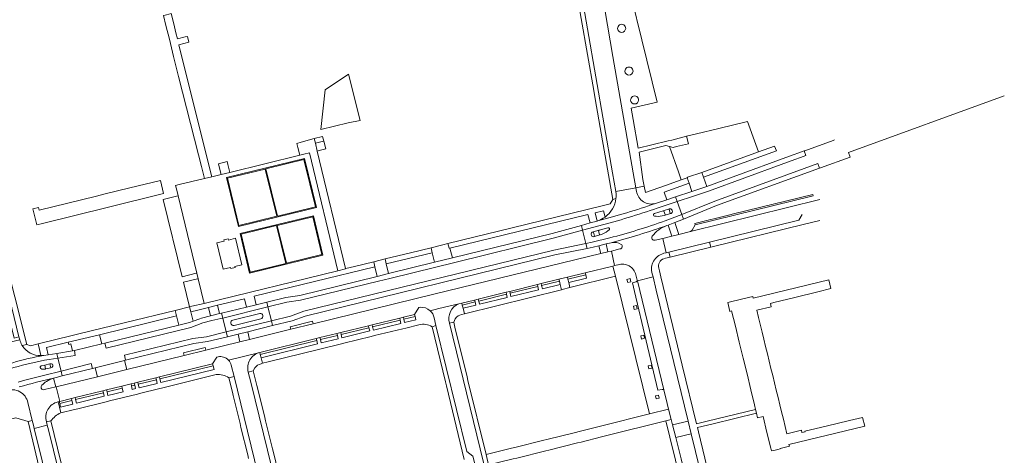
# Model space of a CAD drawing. Extents: x 152048 to 156914, y 461460 to 468786.
# Tile 153 of 256: x 156360 to 156725, y 463615 to 463777. Entities that reach past the tile are written whole.
import ezdxf

# ---------------------------------------------------------------- set-up
doc = ezdxf.new("R2010")
doc.units = 0
doc.header["$LTSCALE"] = 0.75
for name, color, linetype, lineweight in [('B-RO-VH-VERHARDING_ASFALT-GV', 251, 'CONTINUOUS', 18), ('B-RO-VH-VERHARDING_BETONSTRAATSTEEN-GV', 251, 'CONTINUOUS', 18), ('B-RO-VH-VERHARDING_GRASBETONSTEEN-GV', 251, 'CONTINUOUS', 18), ('B-RO-VH-VERHARDING_OPEN-GV', 251, 'CONTINUOUS', 18), ('B-RO-VH-VERHARDING_STRAATBAKSTEEN-GV', 251, 'CONTINUOUS', 18), ('B-RO-VH-VERHARDING_TEGEL-GV', 251, 'CONTINUOUS', 18)]:
    doc.layers.add(name, color=color, linetype=linetype, lineweight=lineweight)

msp = doc.modelspace()

# ---------------------------------------------------------------- linework, layer by layer
at = {"layer": 'B-RO-VH-VERHARDING_ASFALT-GV'}
for points in [[(156567.096, 463830.138), (156566.874, 463831.26), (156559.609, 463829.417), (156559.823, 463828.578), (156561.144, 463823.787), (156561.184, 463823.597), (156561.597, 463821.639), (156564.19, 463809.35), (156579.711, 463720.168), (156580.892, 463713.305), (156588.315, 463714.642), (156587.328, 463720.188), (156579.761, 463763.389), (156572.791, 463804.224)], [(156352.703, 463656.618), (156359.575, 463658.22), (156359.295, 463659.333), (156357.499, 463658.892), (156329.556, 463772.75), (156326.536, 463771.987), (156327.492, 463768.221), (156334.849, 463737.205), (156335.954, 463732.8), (156354.223, 463658.202), (156352.456, 463657.77), (156352.661, 463656.923)], [(156662.026, 463732.39), (156661.54, 463732.214), (156651.037, 463728.41), (156650.809, 463728.326), (156651.436, 463726.585), (156649.482, 463725.881), (156647.296, 463725.085), (156642.317, 463723.271), (156615.251, 463713.402), (156609.734, 463711.566), (156603.701, 463709.56), (156605.402, 463704.761), (156617.615, 463709.743), (156655.929, 463723.678), (156656.561, 463721.939), (156656.837, 463722.04), (156667.884, 463726.065), (156667.252, 463727.804), (156725.11, 463748.829)], [(156588.553, 463713.299), (156588.315, 463714.642), (156580.892, 463713.305), (156580.924, 463713.118)], [(156596.268, 463707.103), (156603.701, 463709.56), (156603.082, 463711.303), (156599.798, 463710.218), (156595.659, 463708.85)], [(156595.222, 463705.099), (156598.521, 463706.14), (156600.778, 463706.85)], [(156605.402, 463704.761), (156603.701, 463709.56), (156596.268, 463707.103)], [(156656.619, 463710.315), (156608.57, 463698.374), (156604.307, 463697.344), (156601.681, 463696.707), (156598.33, 463695.868), (156599.636, 463690.554), (156600.588, 463690.768), (156615.714, 463694.482), (156648.855, 463702.625), (156650.086, 463704.735)], [(156598.521, 463706.14), (156595.222, 463705.099)], [(156595.295, 463704.151), (156595.899, 463704.07)], [(156595.899, 463704.07), (156595.295, 463704.151)], [(156599.18, 463704.696), (156598.732, 463706.01)], [(156601.403, 463705.156), (156601.293, 463705.124), (156599.109, 463704.492), (156598.811, 463704.408)], [(156598.811, 463704.408), (156599.109, 463704.492)], [(156599.158, 463702.384), (156605.402, 463704.761)], [(156599.816, 463700.655), (156600.283, 463700.832), (156602.792, 463701.787), (156606.021, 463703.015), (156605.402, 463704.761), (156599.158, 463702.384)], [(156600.683, 463706.644), (156601.098, 463705.265)], [(156601.293, 463705.124), (156601.403, 463705.156)], [(156601.861, 463706.099), (156601.755, 463706.398)], [(156601.755, 463706.398), (156601.861, 463706.099)], [(156574.175, 463702.384), (156573.955, 463702.324), (156571.323, 463701.603), (156568.106, 463700.716), (156568.547, 463698.919), (156574.631, 463700.591)], [(156574.631, 463700.591), (156568.547, 463698.919), (156569.767, 463693.945), (156572.096, 463694.416), (156578.665, 463696.058)], [(156572.418, 463698.264), (156574.654, 463698.885), (156577.877, 463699.823)], [(156577.877, 463699.823), (156574.654, 463698.885)], [(156578.665, 463696.058), (156572.096, 463694.416), (156569.767, 463693.945), (156570.208, 463692.146)], [(156571.773, 463697.349), (156571.848, 463697.025)], [(156571.848, 463697.025), (156571.773, 463697.349)], [(156572.943, 463696.754), (156572.576, 463698.127)], [(156575.052, 463697.201), (156572.907, 463696.57)], [(156574.499, 463698.674), (156574.844, 463697.339)], [(156577.971, 463698.639), (156578.4, 463699)], [(156578.4, 463699), (156577.971, 463698.639)], [(156598.475, 463690.225), (156598.748, 463690.333), (156599.636, 463690.554), (156598.33, 463695.868), (156595.458, 463695.191)], [(156570.208, 463692.146), (156572.504, 463692.611), (156574.637, 463693.144), (156577.267, 463693.802), (156579.135, 463694.269)], [(156579.233, 463691.184), (156577.978, 463690.878), (156575.334, 463690.29), (156513.873, 463675.249), (156468.521, 463664.151), (156460.243, 463662.125), (156444.882, 463658.366), (156441.278, 463657.506), (156428.658, 463654.405), (156420.687, 463652.447), (156399.355, 463647.205), (156388.406, 463644.54), (156373.156, 463640.787), (156374.512, 463635.373), (156378.769, 463636.438), (156380.157, 463636.778), (156390.478, 463639.312), (156391.841, 463639.643), (156397.469, 463641.012), (156400.901, 463641.852), (156402.104, 463642.146), (156403.378, 463642.458), (156410.141, 463644.119), (156411.493, 463644.451), (156431.185, 463649.275), (156432.77, 463651.846), (156433.197, 463651.939)], [(156511.97, 463669.028), (156515.205, 463669.822), (156522.655, 463671.599), (156523.704, 463671.854), (156528.434, 463673.004), (156529.794, 463673.357), (156540.13, 463675.88), (156541.492, 463676.225), (156551.761, 463678.742), (156553.158, 463679.099), (156559.758, 463680.68), (156562.939, 463681.48), (156569.561, 463683.077), (156579.802, 463685.617), (156580.443, 463685.773), (156579.233, 463691.184)], [(156582.41, 463691.951), (156579.233, 463691.184), (156580.443, 463685.773), (156581.615, 463686.058), (156581.725, 463686.085)], [(156588.324, 463682.337), (156588.546, 463681.335), (156588.806, 463680.346)], [(156598.689, 463639.67), (156588.921, 463680.155), (156594.704, 463681.559), (156594.409, 463682.762)], [(156588.415, 463679.759), (156587.046, 463679.37), (156587.822, 463676.128), (156596.533, 463639.49), (156598.151, 463639.803)], [(156437.08, 463650.741), (156448.714, 463653.562), (156469.668, 463658.694), (156471.033, 463659.038), (156477.325, 463660.561), (156478.738, 463660.903), (156489.016, 463663.396), (156490.408, 463663.748), (156500.654, 463666.23), (156502.027, 463666.587), (156506.199, 463667.573), (156507.755, 463670.19), (156508.199, 463670.289)], [(156522.655, 463671.599), (156515.205, 463669.822), (156511.97, 463669.028)], [(156438.756, 463665.56), (156448.684, 463668.004)], [(156449.133, 463666.034), (156439.161, 463663.573)], [(156513.47, 463666.44), (156514.126, 463663.589), (156525.575, 463616.815), (156527.842, 463615.053), (156529.028, 463610.196), (156527.825, 463607.605), (156532.931, 463586.711), (156533.265, 463585.33), (156533.715, 463583.467), (156535.232, 463577.194), (156535.234, 463577.186), (156535.237, 463577.171), (156536.337, 463572.523), (156536.442, 463572.358), (156538.504, 463563.807)], [(156540.036, 463578.814), (156538.504, 463585.03), (156538.17, 463586.401), (156519.171, 463664.379)], [(156359.575, 463658.22), (156352.703, 463656.618)], [(156360.51, 463656.108), (156360.402, 463656.286)], [(156373.333, 463653.202), (156370.138, 463652.711), (156368.595, 463652.475)], [(156373.774, 463651.4), (156373.333, 463653.202)], [(156448.714, 463653.562), (156437.08, 463650.741)], [(156367.558, 463648.556), (156368.856, 463648.867), (156370.81, 463649.335), (156370.994, 463649.379)], [(156368.856, 463648.867), (156367.558, 463648.556)], [(156367.832, 463647.365), (156369.03, 463647.383), (156369.197, 463647.423), (156368.856, 463648.867)], [(156370.994, 463649.379), (156370.81, 463649.335)], [(156370.81, 463649.335), (156371.142, 463647.889), (156371.34, 463647.936)], [(156374.938, 463646.647), (156373.774, 463651.4)], [(156438.135, 463648.846), (156439.207, 463644.661), (156450.485, 463598.491), (156452.972, 463596.776), (156454.159, 463591.919), (156452.731, 463589.254), (156470.122, 463517.741)], [(156371.34, 463647.936), (156371.142, 463647.889), (156369.197, 463647.423), (156369.03, 463647.383), (156367.832, 463647.365)], [(156373.102, 463644.268), (156375.378, 463644.851)], [(156375.378, 463644.851), (156374.938, 463646.647)], [(156475.521, 463519.1), (156460.938, 463578.958), (156445.412, 463642.467), (156444.423, 463646.271)], [(156373.767, 463635.174), (156373.834, 463635.192), (156374.253, 463635.304), (156374.512, 463635.373), (156373.156, 463640.787), (156372.949, 463640.738), (156368.723, 463639.746)], [(156362.581, 463634.915), (156364.259, 463628.256), (156364.688, 463626.53), (156364.976, 463625.35)], [(156364.976, 463625.35), (156369.83, 463626.547), (156369.51, 463627.828)], [(156616.957, 463590.123), (156616.843, 463590.591), (156608.875, 463623.33), (156603.109, 463621.943), (156605.101, 463614.032), (156613.997, 463577.562), (156619.422, 463554.995), (156625.181, 463556.415), (156621.128, 463573.292)]]:
    msp.add_lwpolyline(points, dxfattribs=at)
for points in [[(156485.992, 463739.678), (156481.624, 463756.799), (156472.945, 463750.96), (156471.384, 463736.32), (156481.568, 463738.71)], [(156609.15, 463713.322), (156603.082, 463711.303), (156603.701, 463709.56), (156609.734, 463711.566), (156615.251, 463713.402), (156642.317, 463723.271), (156647.296, 463725.085), (156649.482, 463725.881), (156651.436, 463726.585), (156650.809, 463728.326), (156648.852, 463727.62), (156646.663, 463726.823), (156641.684, 463725.009), (156614.642, 463715.149)], [(156606.021, 463703.015), (156618.281, 463708.017), (156656.561, 463721.939), (156655.929, 463723.678), (156617.615, 463709.743), (156605.402, 463704.761)], [(156520.211, 463688.626), (156513.602, 463687.001), (156496.54, 463682.832), (156492.328, 463681.79), (156463.526, 463674.735), (156458.389, 463673.989), (156451.302, 463672.248), (156451.744, 463670.451), (156458.743, 463672.171), (156463.88, 463672.917), (156492.77, 463679.994), (156496.982, 463681.036), (156514.042, 463685.204), (156520.653, 463686.83), (156557.661, 463695.919), (156568.547, 463698.919), (156568.106, 463700.716), (156557.195, 463697.709)], [(156437.955, 463684.663), (156439.511, 463685.037), (156439.41, 463685.455), (156442.094, 463686.1), (156439.737, 463695.911), (156437.053, 463695.266), (156436.953, 463695.684), (156435.397, 463695.31), (156435.497, 463694.892), (156432.814, 463694.247), (156435.171, 463684.436), (156437.855, 463685.081)], [(156453.011, 463665.3), (156460.168, 463667.044), (156465.072, 463668.805), (156557.899, 463691.553), (156569.767, 463693.945), (156568.547, 463698.919), (156557.661, 463695.919), (156520.653, 463686.83), (156514.042, 463685.204), (156496.982, 463681.036), (156492.77, 463679.994), (156463.88, 463672.917), (156458.743, 463672.171), (156451.744, 463670.451)], [(156453.011, 463665.3), (156453.453, 463663.504), (156460.702, 463665.27), (156465.606, 463667.031), (156558.302, 463689.747), (156570.208, 463692.146), (156569.767, 463693.945), (156557.899, 463691.553), (156465.072, 463668.805), (156460.168, 463667.044)], [(156598.689, 463639.67), (156599.916, 463634.627), (156600.451, 463632.502), (156601.423, 463628.64), (156601.926, 463626.644), (156607.721, 463628.071), (156595.882, 463676.718), (156594.704, 463681.559), (156588.921, 463680.155)], [(156451.302, 463672.248), (156447.327, 463671.271), (156443.738, 463670.389), (156434.521, 463668.124), (156434.96, 463666.327), (156451.744, 463670.451)], [(156434.96, 463666.327), (156436.228, 463661.147), (156453.011, 463665.3), (156451.744, 463670.451)], [(156391.219, 463656.976), (156391.658, 463655.179), (156423.099, 463662.847), (156427.618, 463664.524), (156430.896, 463665.346), (156434.243, 463666.151), (156434.96, 463666.327), (156434.521, 463668.124), (156433.807, 463667.948), (156430.455, 463667.143), (156427.069, 463666.294), (156426.396, 463666.044), (156423.957, 463665.138), (156422.556, 463664.619), (156418.699, 463663.678)], [(156391.219, 463656.976), (156390.064, 463656.702), (156379.889, 463654.288), (156380.191, 463652.463), (156373.774, 463651.4), (156374.938, 463646.647), (156386.131, 463649.416), (156386.575, 463647.62), (156387.591, 463647.873), (156398.535, 463650.601), (156398.886, 463650.689), (156398.445, 463652.485), (156423.899, 463658.732), (156428.959, 463659.376), (156436.228, 463661.147), (156434.96, 463666.327), (156434.243, 463666.151), (156430.896, 463665.346), (156427.618, 463664.524), (156423.099, 463662.847), (156391.658, 463655.179)], [(156453.453, 463663.504), (156453.011, 463665.3), (156436.228, 463661.147), (156436.667, 463659.35), (156440.629, 463660.33), (156444.224, 463661.22)], [(156398.886, 463650.689), (156424.238, 463656.91), (156429.296, 463657.554), (156436.667, 463659.35), (156436.228, 463661.147), (156428.959, 463659.376), (156423.899, 463658.732), (156398.445, 463652.485)], [(156379.16, 463654.168), (156373.333, 463653.202), (156373.774, 463651.4), (156380.191, 463652.463), (156379.889, 463654.288)], [(156374.938, 463646.647), (156375.378, 463644.851), (156386.575, 463647.62), (156386.131, 463649.416)], [(156381.488, 463579.106), (156370.286, 463624.851), (156369.83, 463626.547), (156364.976, 463625.35), (156376.659, 463577.875)]]:
    msp.add_lwpolyline(points, close=True, dxfattribs=at)
for points in [[(156580.928, 463710.672, -0.2080989), (156576.885, 463703.784)], [(156580.924, 463713.118, -0.0613244), (156580.928, 463710.672)], [(156595.659, 463708.85, -0.4490663), (156588.553, 463713.299)], [(156574.175, 463702.384, 0.0215166), (156595.659, 463708.85)], [(156595.659, 463708.85, -0.0215166), (156574.175, 463702.384)], [(156596.268, 463707.103, -0.021462), (156574.631, 463700.591)], [(156574.631, 463700.591, 0.021462), (156596.268, 463707.103)], [(156600.778, 463706.85, 0.4024022), (156600.683, 463706.644)], [(156601.755, 463706.398, 0.4160137), (156600.778, 463706.85)], [(156600.778, 463706.85, -0.4160137), (156601.755, 463706.398)], [(156576.885, 463703.784, -0.076534), (156574.175, 463702.384)], [(156595.222, 463705.099, 0.390375), (156594.831, 463704.522)], [(156594.831, 463704.522, -0.390375), (156595.222, 463705.099)], [(156594.831, 463704.522, 0.3556782), (156595.295, 463704.151)], [(156595.295, 463704.151, -0.3556782), (156594.831, 463704.522)], [(156595.899, 463704.07, 0.0906341), (156598.811, 463704.408)], [(156598.811, 463704.408, -0.0906341), (156595.899, 463704.07)], [(156598.732, 463706.01, 0.4007487), (156598.521, 463706.14)], [(156599.109, 463704.492, 0.4173019), (156599.18, 463704.696)], [(156601.098, 463705.265, 0.3217293), (156601.293, 463705.124)], [(156601.403, 463705.156, 0.3801086), (156601.861, 463706.099)], [(156601.861, 463706.099, -0.3801086), (156601.403, 463705.156)], [(156578.51, 463699.484, 0.3993601), (156577.877, 463699.823)], [(156577.877, 463699.823, -0.3993601), (156578.51, 463699.484)], [(156578.4, 463699, 0.2971965), (156578.51, 463699.484)], [(156578.51, 463699.484, -0.2971965), (156578.4, 463699)], [(156578.665, 463696.058, 0.0212812), (156599.158, 463702.384)], [(156599.158, 463702.384, -0.0212812), (156578.665, 463696.058)], [(156599.816, 463700.655, -0.0213793), (156579.135, 463694.269)], [(156579.135, 463694.269, 0.0213793), (156599.816, 463700.655)], [(156594.406, 463696.653, -0.14278), (156599.816, 463700.655)], [(156572.418, 463698.264, 0.4359306), (156571.773, 463697.349)], [(156571.773, 463697.349, -0.4359306), (156572.418, 463698.264)], [(156571.848, 463697.025, 0.4317618), (156572.907, 463696.57)], [(156572.907, 463696.57, -0.4317618), (156571.848, 463697.025)], [(156572.576, 463698.127, 0.4237533), (156572.418, 463698.264)], [(156572.907, 463696.57, 0.3577678), (156572.943, 463696.754)], [(156574.654, 463698.885, 0.3170427), (156574.499, 463698.674)], [(156574.844, 463697.339, 0.3355595), (156575.052, 463697.201)], [(156575.052, 463697.201, 0.0897472), (156577.971, 463698.639)], [(156577.971, 463698.639, -0.0897472), (156575.052, 463697.201)], [(156595.458, 463695.191, -0.6976895), (156594.406, 463696.653)], [(156579.135, 463694.269, -0.1964235), (156582.917, 463693.644)], [(156582.917, 463693.644, -0.6691779), (156582.41, 463691.951)], [(156594.895, 463687.473, -0.2005671), (156598.475, 463690.225)], [(156581.725, 463686.085, -0.4330801), (156588.324, 463682.337)], [(156594.409, 463682.762, -0.2114255), (156594.895, 463687.473)], [(156588.806, 463680.346, -0.4785687), (156588.415, 463679.759)], [(156508.199, 463670.289, -0.2102751), (156511.97, 463669.028)], [(156519.171, 463664.379, -0.3986814), (156522.655, 463671.599)], [(156448.684, 463668.004, -0.9893166), (156449.133, 463666.034)], [(156511.97, 463669.028, -0.1551649), (156513.47, 463666.44)], [(156439.161, 463663.573, -0.9990336), (156438.756, 463665.56)], [(156360.402, 463656.286, -0.0481303), (156359.575, 463658.22)], [(156367.483, 463652.368, -0.265234), (156360.51, 463656.108)], [(156368.595, 463652.475, 0.0580248), (156345.816, 463645.653)], [(156345.816, 463645.653, -0.0580248), (156368.595, 463652.475)], [(156368.595, 463652.475, -0.0350931), (156367.483, 463652.368)], [(156433.197, 463651.939, -0.2570971), (156437.08, 463650.741)], [(156444.423, 463646.271, -0.4215047), (156448.714, 463653.562)], [(156373.774, 463651.4, 0.0628957), (156347.923, 463644.606)], [(156347.923, 463644.606, -0.0628957), (156373.774, 463651.4)], [(156367.558, 463648.556, 0.418638), (156367.188, 463647.973)], [(156367.188, 463647.973, -0.418638), (156367.558, 463648.556)], [(156371.34, 463647.936, 1.0230401), (156370.994, 463649.379)], [(156370.994, 463649.379, -1.0230401), (156371.34, 463647.936)], [(156437.08, 463650.741, -0.131034), (156438.135, 463648.846)], [(156358.965, 463642.568, -0.0064588), (156374.938, 463646.647)], [(156374.938, 463646.647, 0.0064588), (156358.965, 463642.568)], [(156367.188, 463647.973, 0.3386538), (156367.832, 463647.365)], [(156367.832, 463647.365, -0.3386538), (156367.188, 463647.973)], [(156359.419, 463640.774, -0.0112403), (156372.177, 463644.013)], [(156372.177, 463644.013, 0.0112403), (156359.419, 463640.774)], [(156368.723, 463639.746, -0.8094021), (156367.856, 463641.44)], [(156367.856, 463641.44, -0.0540228), (156369.519, 463642.758)], [(156369.519, 463642.758, -0.0651325), (156372.177, 463644.013)], [(156372.177, 463644.013, -0.0210287), (156373.102, 463644.268)], [(156354.641, 463639.344, -0.4618664), (156362.581, 463634.915)], [(156598.151, 463639.803, -0.2170726), (156598.689, 463639.67)], [(156369.51, 463627.828, -0.4346382), (156373.767, 463635.174)]]:
    msp.add_lwpolyline(points, format="xyb", dxfattribs=at)
at = {"layer": 'B-RO-VH-VERHARDING_BETONSTRAATSTEEN-GV'}
for points in [[(156633.837, 463727.955), (156632.859, 463730.691), (156629.78, 463739.301), (156619.148, 463736.619), (156610.804, 463734.657), (156607.184, 463733.809), (156607.825, 463730.945), (156603.437, 463729.941), (156602.137, 463729.643), (156600.809, 463729.986), (156604.098, 463720.547), (156605.146, 463717.574), (156607.399, 463718.391), (156607.509, 463718.431), (156607.458, 463718.572), (156612.859, 463720.352)], [(156569.561, 463683.077), (156562.939, 463681.48), (156563.115, 463680.744), (156569.728, 463682.363)], [(156541.492, 463676.225), (156541.666, 463675.493), (156551.934, 463678.016), (156551.761, 463678.742)], [(156553.334, 463678.352), (156559.937, 463679.956), (156559.758, 463680.68), (156553.158, 463679.099)], [(156629.588, 463645.557), (156631.025, 463639.662), (156632.373, 463634.128), (156632.773, 463632.428), (156633.112, 463630.988), (156633.512, 463629.294), (156635.53, 463629.822), (156636.99, 463623.881), (156638.439, 463617.985), (156638.679, 463617.01), (156639.498, 463617.203), (156640.976, 463617.551), (156641.915, 463617.772), (156641.887, 463617.886), (156645.311, 463618.724), (156645.154, 463619.363), (156673.281, 463626.226), (156672.485, 463629.463), (156667.645, 463628.28), (156659.031, 463626.169), (156651.093, 463624.288), (156651.127, 463624.144), (156649.983, 463623.875), (156649.796, 463624.67), (156644.419, 463623.352), (156643.756, 463626.056), (156643.095, 463628.753), (156642.434, 463631.45), (156641.773, 463634.147), (156641.112, 463636.844), (156640.451, 463639.541), (156639.79, 463642.238), (156639.129, 463644.935), (156638.468, 463647.632), (156637.807, 463650.329), (156637.146, 463653.026), (156636.485, 463655.723), (156635.824, 463658.42), (156635.163, 463661.117), (156634.559, 463663.582), (156633.841, 463666.511), (156633.18, 463669.208), (156638.556, 463670.526), (156638.262, 463671.729), (156639.528, 463672.04), (156647.321, 463673.954), (156655.935, 463676.065), (156660.755, 463677.249), (156659.961, 463680.48), (156631.892, 463673.709), (156631.748, 463674.298), (156628.035, 463673.393), (156622.432, 463672.028), (156623.219, 463668.802), (156623.885, 463668.964), (156625.279, 463663.241), (156626.716, 463657.346), (156628.152, 463651.452)], [(156529.976, 463672.61), (156540.315, 463675.147), (156540.13, 463675.88), (156529.794, 463673.357)], [(156422.659, 463670.468), (156417.321, 463669.168), (156417.844, 463667.085), (156418.699, 463663.678), (156422.556, 463664.619), (156423.957, 463665.138), (156423.103, 463668.646)], [(156528.629, 463672.274), (156528.434, 463673.004), (156523.704, 463671.854), (156523.881, 463671.126)], [(156506.376, 463666.864), (156506.199, 463667.573), (156502.027, 463666.587), (156502.201, 463665.853)], [(156489.203, 463662.68), (156489.016, 463663.396), (156478.738, 463660.903), (156478.902, 463660.158)], [(156490.589, 463663.015), (156500.827, 463665.513), (156500.654, 463666.23), (156490.408, 463663.748)], [(156471.212, 463658.302), (156477.506, 463659.828), (156477.325, 463660.561), (156471.033, 463659.038)], [(156448.714, 463653.562), (156448.895, 463652.832), (156469.853, 463657.961), (156469.668, 463658.694)], [(156431.185, 463649.275), (156411.493, 463644.451), (156411.661, 463643.725), (156431.378, 463648.56)], [(156391.841, 463639.643), (156392.017, 463638.915), (156397.653, 463640.285), (156397.469, 463641.012)], [(156401.069, 463641.128), (156402.283, 463641.42), (156402.104, 463642.146), (156400.901, 463641.852)], [(156403.58, 463641.742), (156410.311, 463643.402), (156410.141, 463644.119), (156403.378, 463642.458)], [(156390.663, 463638.578), (156390.478, 463639.312), (156380.157, 463636.778), (156380.338, 463636.049)], [(156378.952, 463635.735), (156378.769, 463636.438), (156374.512, 463635.373), (156374.253, 463635.304), (156374.419, 463634.609)], [(156601.926, 463626.644), (156603.109, 463621.943), (156608.875, 463623.33), (156607.721, 463628.071)]]:
    msp.add_lwpolyline(points, close=True, dxfattribs=at)
msp.add_lwpolyline([(156654.133, 463711.649), (156610.325, 463700.93), (156609.171, 463698.9), (156608.57, 463698.374), (156656.619, 463710.315)], dxfattribs=at)
at = {"layer": 'B-RO-VH-VERHARDING_GRASBETONSTEEN-GV'}
for points in [[(156412.979, 463712.538), (156411.815, 463717.336), (156400.466, 463714.583), (156391.321, 463712.365), (156388.063, 463711.573), (156366.797, 463706.402), (156366.551, 463707.367), (156364.461, 463706.852), (156365.92, 463700.93), (156368.057, 463701.457), (156392.503, 463707.487)], [(156425.376, 463682.999), (156418.41, 463711.637), (156417.8, 463711.488), (156412.892, 463710.284), (156419.914, 463681.659), (156425.039, 463682.916)], [(156428.07, 463671.77), (156425.88, 463680.922), (156425.563, 463680.844), (156420.423, 463679.583), (156422.659, 463670.468), (156423.48, 463670.668)], [(156433.046, 463671.068), (156429.697, 463670.252), (156430.455, 463667.143), (156433.807, 463667.948)]]:
    msp.add_lwpolyline(points, close=True, dxfattribs=at)
at = {"layer": 'B-RO-VH-VERHARDING_OPEN-GV'}
for points in [[(156469.34, 463731.233), (156472.35, 463731.973), (156472.475, 463732.004), (156472.041, 463733.72), (156468.943, 463732.885)], [(156472.475, 463732.004), (156472.35, 463731.973), (156469.34, 463731.233), (156470.05, 463728.28), (156470.696, 463728.447), (156473.21, 463729.095)]]:
    msp.add_lwpolyline(points, close=True, dxfattribs=at)
at = {"layer": 'B-RO-VH-VERHARDING_STRAATBAKSTEEN-GV'}
for points in [[(156522.655, 463671.599, 0.3986814), (156519.171, 463664.379)], [(156521.283, 463666.035, -0.1942609), (156523.653, 463667.669)], [(156360.51, 463656.108, 0.265234), (156367.483, 463652.368)], [(156448.714, 463653.562, 0.4215047), (156444.423, 463646.271)], [(156446.858, 463647.845, -0.1568899), (156449.166, 463649.361)], [(156373.767, 463635.174, 0.4346382), (156369.51, 463627.828)], [(156371.169, 463628.11, -0.1247027), (156374.809, 463631.142)]]:
    msp.add_lwpolyline(points, format="xyb", dxfattribs=at)
for points in [[(156523.653, 463667.669), (156524.663, 463667.915), (156524.161, 463669.976), (156523.881, 463671.126), (156523.704, 463671.854), (156522.655, 463671.599)], [(156519.171, 463664.379), (156520.688, 463664.783)], [(156520.688, 463664.783), (156521.283, 463666.035)], [(156366.409, 463656.72), (156363.532, 463656.012), (156362.174, 463656.497), (156360.51, 463656.108)], [(156367.483, 463652.368), (156366.927, 463654.608), (156366.409, 463656.72)], [(156449.166, 463649.361), (156449.716, 463649.512), (156449.209, 463651.562), (156448.895, 463652.832), (156448.714, 463653.562)], [(156444.423, 463646.271), (156446.293, 463646.733)], [(156446.293, 463646.733), (156446.858, 463647.845)], [(156374.809, 463631.142), (156374.294, 463633.249), (156373.834, 463635.192), (156373.767, 463635.174)], [(156369.51, 463627.828), (156371.169, 463628.11)]]:
    msp.add_lwpolyline(points, dxfattribs=at)
at = {"layer": 'B-RO-VH-VERHARDING_TEGEL-GV'}
for points in [[(156580.924, 463713.118), (156580.892, 463713.305), (156579.711, 463720.168), (156564.19, 463809.35), (156561.597, 463821.639), (156561.184, 463823.597), (156561.144, 463823.787), (156559.823, 463828.578), (156559.609, 463829.417), (156559.338, 463830.477), (156556.935, 463832.014), (156555.773, 463830.315)], [(156558.479, 463826.828), (156559.378, 463823.165), (156559.828, 463821.332), (156559.852, 463821.222), (156562.057, 463810.967), (156562.689, 463808.03), (156562.632, 463808.016), (156562.99, 463805.715), (156563.363, 463804.327), (156572.669, 463750.69), (156573.2, 463747.632)], [(156572.791, 463804.224), (156579.761, 463763.389), (156587.328, 463720.188), (156588.315, 463714.642), (156591.44, 463715.205), (156590.973, 463717.784), (156589.5, 463727.83), (156599.512, 463730.322), (156600.809, 463729.986), (156602.137, 463729.643), (156603.437, 463729.941), (156607.825, 463730.945), (156607.184, 463733.809), (156601.689, 463732.302), (156600.304, 463732.029), (156594.251, 463730.598), (156589.214, 463729.407), (156587.291, 463740.018), (156586.541, 463744.152), (156596.23, 463746.449), (156581.023, 463808.44)], [(156573.2, 463747.632), (156575.911, 463732.019), (156576.136, 463730.767), (156579.795, 463710.356), (156580.928, 463710.672)], [(156607.399, 463718.391), (156605.146, 463717.574), (156599.293, 463715.535), (156591.868, 463712.847), (156591.44, 463715.205), (156588.315, 463714.642), (156588.553, 463713.299)], [(156595.659, 463708.85), (156599.798, 463710.218), (156598.816, 463713.078), (156608.089, 463716.395), (156607.399, 463718.391)], [(156580.928, 463710.672), (156579.795, 463710.356)], [(156579.795, 463710.356), (156578.766, 463708.716), (156575.762, 463707.975), (156542.452, 463699.761), (156518.547, 463693.939), (156518.977, 463692.198), (156519.325, 463692.284), (156570.531, 463704.707), (156571.323, 463701.603), (156573.955, 463702.324), (156573.161, 463705.349), (156576.288, 463706.118), (156576.885, 463703.784)], [(156600.778, 463706.85), (156598.521, 463706.14)], [(156598.732, 463706.01), (156599.18, 463704.696)], [(156599.109, 463704.492), (156601.293, 463705.124)], [(156601.098, 463705.265), (156600.683, 463706.644)], [(156650.086, 463704.735), (156648.855, 463702.625), (156615.714, 463694.482), (156616.182, 463692.579), (156617.122, 463692.804), (156650.437, 463700.997), (156650.961, 463701.126), (156650.977, 463701.128), (156656.585, 463702.538)], [(156574.654, 463698.885), (156572.418, 463698.264)], [(156572.576, 463698.127), (156572.943, 463696.754)], [(156572.907, 463696.57), (156575.052, 463697.201)], [(156574.844, 463697.339), (156574.499, 463698.674)], [(156362.174, 463656.497), (156353.369, 463691.884), (156353.217, 463692.53), (156351.261, 463692.07), (156359.295, 463659.333), (156359.575, 463658.22)], [(156598.671, 463688.347), (156599.324, 463688.587), (156599.337, 463688.592), (156601.033, 463688.957), (156600.588, 463690.768), (156599.636, 463690.554), (156598.748, 463690.333), (156598.475, 463690.225)], [(156581.725, 463686.085), (156581.615, 463686.058), (156580.443, 463685.773), (156579.802, 463685.617), (156580.276, 463683.671), (156580.717, 463681.89), (156593.396, 463630.729), (156600.451, 463632.502)], [(156594.409, 463682.762), (156594.704, 463681.559), (156595.882, 463676.718), (156607.721, 463628.071), (156608.875, 463623.33), (156616.843, 463590.591), (156619.547, 463591.218), (156611.559, 463624.072), (156611.17, 463625.672), (156616.993, 463627.074), (156633.112, 463630.988), (156632.773, 463632.428), (156614.795, 463628.043), (156610.829, 463627.064), (156605.49, 463648.865), (156597.595, 463681.653), (156597.062, 463683.842), (156596.814, 463684.866)], [(156588.806, 463680.346), (156588.546, 463681.335), (156588.324, 463682.337)], [(156598.151, 463639.803), (156596.533, 463639.49), (156587.822, 463676.128), (156587.046, 463679.37), (156588.415, 463679.759)], [(156508.199, 463670.289), (156507.755, 463670.19), (156506.199, 463667.573), (156506.376, 463666.864), (156506.665, 463665.699), (156502.479, 463664.683), (156502.201, 463665.853), (156502.027, 463666.587), (156500.654, 463666.23), (156500.827, 463665.513), (156501.109, 463664.341), (156490.883, 463661.819), (156490.589, 463663.015), (156490.408, 463663.748), (156489.016, 463663.396), (156489.203, 463662.68), (156489.511, 463661.507), (156479.169, 463658.946), (156478.902, 463660.158), (156478.738, 463660.903), (156477.325, 463660.561), (156477.506, 463659.828), (156477.806, 463658.615), (156471.512, 463657.067), (156471.212, 463658.302), (156471.033, 463659.038), (156469.668, 463658.694), (156469.853, 463657.961), (156470.164, 463656.726), (156449.209, 463651.562), (156449.716, 463649.512), (156451.839, 463650.092), (156470.564, 463654.679)], [(156369.531, 463655.34), (156377.594, 463657.326), (156389.18, 463660.078), (156417.844, 463667.085), (156417.321, 463669.168), (156398.884, 463664.678), (156381.049, 463660.333), (156379.022, 463659.833), (156366.409, 463656.72), (156366.927, 463654.608), (156367.483, 463652.368)], [(156448.684, 463668.004), (156438.756, 463665.56)], [(156439.161, 463663.573), (156449.133, 463666.034)], [(156470.564, 463654.679), (156472.044, 463655.041), (156478.51, 463656.629), (156479.894, 463656.969), (156490.066, 463659.465), (156491.335, 463659.776), (156501.864, 463662.356), (156502.93, 463662.617), (156507.805, 463663.812)], [(156512.665, 463663.084), (156514.126, 463663.589), (156513.47, 463666.44)], [(156527.842, 463615.053), (156525.575, 463616.815), (156514.126, 463663.589), (156512.665, 463663.084), (156512.678, 463663.077), (156517.626, 463642.619), (156517.97, 463641.199), (156524.644, 463613.808)], [(156533.68, 463611.8), (156532.713, 463615.642), (156525.978, 463643.143), (156525.64, 463644.526), (156521.132, 463662.968), (156520.688, 463664.783), (156519.171, 463664.379), (156538.17, 463586.401)], [(156360.402, 463656.286), (156360.51, 463656.108), (156362.174, 463656.497)], [(156368.595, 463652.475), (156370.138, 463652.711), (156369.531, 463655.34)], [(156433.197, 463651.939), (156432.77, 463651.846), (156431.185, 463649.275), (156431.378, 463648.56), (156431.736, 463647.241), (156411.968, 463642.391), (156411.661, 463643.725), (156411.493, 463644.451), (156410.141, 463644.119), (156410.311, 463643.402), (156410.63, 463642.062), (156403.946, 463640.439), (156403.58, 463641.742), (156403.378, 463642.458), (156402.104, 463642.146), (156402.283, 463641.42), (156402.604, 463640.118), (156401.372, 463639.817), (156401.069, 463641.128), (156400.901, 463641.852), (156397.469, 463641.012), (156397.653, 463640.285), (156397.986, 463638.976), (156392.336, 463637.604), (156392.017, 463638.915), (156391.841, 463639.643), (156390.478, 463639.312), (156390.663, 463638.578), (156390.989, 463637.284), (156380.663, 463634.735), (156380.338, 463636.049), (156380.157, 463636.778), (156378.769, 463636.438), (156378.952, 463635.735), (156379.296, 463634.412), (156374.734, 463633.286), (156374.419, 463634.609), (156374.253, 463635.304), (156373.834, 463635.192), (156374.294, 463633.249), (156374.809, 463631.142)], [(156437.249, 463644.175), (156439.207, 463644.661), (156438.135, 463648.846)], [(156374.809, 463631.142), (156379.965, 463632.384), (156381.202, 463632.682), (156391.677, 463635.253), (156392.861, 463635.543), (156403.343, 463638.116), (156404.565, 463638.416), (156411.085, 463640.027), (156412.67, 463640.419), (156432.496, 463645.303)], [(156450.485, 463598.491), (156439.207, 463644.661), (156437.249, 463644.175), (156438.547, 463638.829), (156438.866, 463637.517), (156441.391, 463627.12), (156441.73, 463625.723), (156444.235, 463615.493), (156444.567, 463614.138)], [(156456.316, 463606.152), (156453.78, 463616.403), (156453.44, 463617.776), (156450.874, 463628.15), (156450.548, 463629.469), (156447.964, 463639.94), (156447.647, 463641.224), (156446.293, 463646.733), (156444.423, 463646.271), (156445.412, 463642.467), (156460.938, 463578.958)], [(156368.723, 463639.746), (156372.949, 463640.738), (156372.177, 463644.013)], [(156600.451, 463632.502), (156599.916, 463634.627), (156598.689, 463639.67)], [(156292.852, 463608.212), (156293.585, 463608.632), (156298.145, 463610.533), (156298.187, 463610.324), (156300.924, 463611.472), (156300.871, 463611.673), (156321.774, 463620.298), (156326.38, 463621.45), (156326.382, 463621.44), (156327.577, 463621.713), (156327.575, 463621.722), (156334.067, 463623.336), (156335.377, 463623.635), (156335.373, 463623.651), (156358.202, 463629.327), (156362.754, 463627.885), (156364.259, 463628.256), (156362.581, 463634.915)], [(156386.242, 463537.956), (156386.236, 463538.081), (156377.782, 463573.208), (156376.659, 463577.875), (156364.976, 463625.35), (156364.688, 463626.53), (156364.259, 463628.256), (156362.754, 463627.885), (156367.974, 463605.977), (156368.032, 463605.996), (156368.384, 463604.538), (156368.33, 463604.525), (156371.799, 463590.386), (156372.065, 463589.326), (156375.103, 463577.209), (156376.036, 463573.367)], [(156392.109, 463538.825), (156392.919, 463539.011), (156392.774, 463539.605), (156391.657, 463544.201), (156389.827, 463551.715), (156384.109, 463575.202), (156383.116, 463579.134), (156380.713, 463588.908), (156376.383, 463606.541), (156376.036, 463607.974), (156373.618, 463617.976), (156371.169, 463628.11), (156369.51, 463627.828), (156369.83, 463626.547)], [(156369.83, 463626.547), (156370.286, 463624.851), (156381.488, 463579.106), (156382.633, 463574.444), (156385.657, 463562.133), (156391.272, 463539.054), (156391.396, 463538.977)], [(156603.109, 463621.943), (156601.926, 463626.644), (156601.423, 463628.64), (156599.441, 463628.142), (156600.919, 463622.159), (156607.321, 463596.053), (156612.529, 463574.557), (156612.891, 463573.062), (156614.494, 463566.444), (156617.456, 463553.787)], [(156614.838, 463549.199), (156619.881, 463550.386), (156620.342, 463551.103), (156619.652, 463554.023), (156619.422, 463554.995), (156613.997, 463577.562), (156605.101, 463614.032), (156603.109, 463621.943)]]:
    msp.add_lwpolyline(points, dxfattribs=at)
for points in [[(156416.744, 463775.506), (156415.81, 463779.294), (156415.42, 463779.195), (156413.553, 463778.717), (156412.939, 463778.56), (156413.887, 463774.825), (156415.162, 463769.802), (156416.73, 463763.415), (156418.554, 463755.982), (156425.904, 463726.936), (156427.022, 463722.516), (156428.137, 463718.111), (156430.881, 463718.748), (156430.17, 463721.602), (156418.683, 463767.739), (156422.413, 463768.674), (156421.882, 463770.809), (156421.061, 463770.603), (156418.152, 463769.874), (156417.587, 463772.088)], [(156480.535, 463684.651), (156470.05, 463728.28), (156469.34, 463731.233), (156468.943, 463732.885), (156464.017, 463731.558), (156462.456, 463731.138), (156462.82, 463729.629), (156463.523, 463726.713), (156465.094, 463727.099), (156467.132, 463727.585), (156477.636, 463683.878), (156480.55, 463684.59)], [(156640.486, 463728.336), (156639.846, 463730.114), (156633.837, 463727.955), (156612.859, 463720.352), (156613.479, 463718.544)], [(156417.47, 463715.5), (156417.896, 463713.751), (156418.41, 463711.637), (156425.376, 463682.999), (156425.88, 463680.922), (156428.07, 463671.77), (156477.636, 463683.878), (156467.132, 463727.585), (156465.094, 463727.099), (156463.523, 463726.713), (156437.595, 463720.338), (156434.36, 463719.543), (156430.895, 463718.691), (156430.881, 463718.748), (156428.137, 463718.111), (156418.767, 463715.818)], [(156436.31, 463718.44), (156440.77, 463700.29), (156469.72, 463707.38), (156465.32, 463725.49)], [(156436.31, 463718.44), (156465.32, 463725.49), (156469.72, 463707.38), (156440.77, 463700.29)], [(156450.98, 463721.68), (156455.31, 463704.13), (156469.36, 463707.6), (156465.1, 463725.13)], [(156450.98, 463721.68), (156465.1, 463725.13), (156469.36, 463707.6), (156455.31, 463704.13)], [(156433.635, 463722.454), (156434.36, 463719.543), (156437.595, 463720.338), (156436.87, 463723.249), (156436.597, 463724.347), (156433.367, 463723.529)], [(156436.67, 463718.22), (156440.99, 463700.65), (156455.02, 463704.06), (156450.68, 463721.62)], [(156436.67, 463718.22), (156450.68, 463721.62), (156455.02, 463704.06), (156440.99, 463700.65)], [(156613.479, 463718.544), (156612.859, 463720.352), (156607.458, 463718.572), (156607.509, 463718.431), (156607.399, 463718.391), (156608.089, 463716.395), (156609.15, 463713.322), (156614.642, 463715.149)], [(156610.325, 463700.93), (156654.133, 463711.649), (156653.977, 463712.157), (156624.606, 463704.962), (156623.183, 463704.613), (156610.197, 463701.432)], [(156472.14, 463689.68), (156468.61, 463704.29), (156441.41, 463697.67), (156444.93, 463683.02)], [(156472.14, 463689.68), (156444.93, 463683.02), (156441.41, 463697.67), (156468.61, 463704.29)], [(156471.78, 463689.9), (156468.39, 463703.92), (156455.21, 463700.71), (156458.63, 463686.68)], [(156471.78, 463689.9), (156458.63, 463686.68), (156455.21, 463700.71), (156468.39, 463703.92)], [(156445.15, 463683.39), (156458.35, 463686.6), (156454.92, 463700.67), (156441.77, 463697.45)], [(156445.15, 463683.39), (156441.77, 463697.45), (156454.92, 463700.67), (156458.35, 463686.6)], [(156601.681, 463696.707), (156604.307, 463697.344), (156602.792, 463701.787), (156600.283, 463700.832)], [(156437.955, 463684.663), (156437.855, 463685.081), (156435.171, 463684.436), (156432.814, 463694.247), (156435.497, 463694.892), (156435.397, 463695.31), (156436.953, 463695.684), (156437.053, 463695.266), (156439.737, 463695.911), (156442.094, 463686.1), (156439.41, 463685.455), (156439.511, 463685.037)], [(156512.352, 463692.429), (156504.604, 463690.542), (156495.199, 463688.229), (156495.672, 463686.382), (156512.69, 463690.568)], [(156518.547, 463693.939), (156518.539, 463693.969), (156516.66, 463693.502), (156512.352, 463692.429), (156512.69, 463690.568), (156513.602, 463687.001), (156520.211, 463688.626), (156519.325, 463692.284), (156518.977, 463692.198)], [(156575.334, 463690.29), (156577.978, 463690.878), (156577.267, 463693.802), (156574.637, 463693.144)], [(156615.714, 463694.482), (156600.588, 463690.768), (156601.033, 463688.957), (156616.182, 463692.579)], [(156483.868, 463685.442), (156480.643, 463684.677), (156480.535, 463684.651), (156480.55, 463684.59), (156477.636, 463683.878), (156428.07, 463671.77), (156423.48, 463670.668), (156422.659, 463670.468), (156423.103, 463668.646), (156425.748, 463669.29), (156429.697, 463670.252), (156433.046, 463671.068), (156442.98, 463673.489), (156443.738, 463670.389), (156447.327, 463671.271), (156446.574, 463674.372), (156491.457, 463685.351), (156491.02, 463687.201)], [(156495.199, 463688.229), (156491.02, 463687.201), (156491.457, 463685.351), (156492.328, 463681.79), (156496.54, 463682.832), (156495.672, 463686.382)], [(156580.717, 463681.89), (156580.276, 463683.671), (156579.802, 463685.617), (156569.561, 463683.077), (156569.728, 463682.363), (156570.006, 463681.168), (156563.402, 463679.547), (156563.871, 463677.59)], [(156563.871, 463677.59), (156563.402, 463679.547), (156563.115, 463680.744), (156562.939, 463681.48), (156559.758, 463680.68), (156559.937, 463679.956), (156560.24, 463678.728), (156560.718, 463676.79), (156561.018, 463676.864)], [(156541.492, 463676.225), (156540.13, 463675.88), (156540.315, 463675.147), (156540.61, 463673.976), (156530.255, 463671.465), (156529.976, 463672.61), (156529.794, 463673.357), (156528.434, 463673.004), (156528.629, 463672.274), (156528.934, 463671.136), (156524.161, 463669.976), (156524.663, 463667.915), (156560.718, 463676.79), (156560.24, 463678.728), (156553.617, 463677.144), (156553.334, 463678.352), (156553.158, 463679.099), (156551.761, 463678.742), (156551.934, 463678.016), (156552.225, 463676.798), (156541.949, 463674.294), (156541.666, 463675.493)], [(156586.163, 463680.943), (156586.452, 463679.778), (156585.287, 463679.49), (156584.998, 463680.655)], [(156588.559, 463670.957), (156588.848, 463669.792), (156587.683, 463669.504), (156587.394, 463670.669)], [(156460.243, 463662.125), (156468.521, 463664.151), (156468.284, 463665.119), (156460.006, 463663.094)], [(156389.18, 463660.078), (156377.594, 463657.326), (156377.795, 463656.492), (156378.576, 463656.7), (156379.16, 463654.168), (156379.889, 463654.288), (156390.064, 463656.702)], [(156441.278, 463657.506), (156444.882, 463658.366), (156444.224, 463661.22), (156440.629, 463660.33)], [(156591.301, 463659.961), (156591.59, 463658.796), (156590.425, 463658.508), (156590.136, 463659.673)], [(156420.687, 463652.447), (156428.658, 463654.405), (156428.419, 463655.376), (156420.448, 463653.418)], [(156371.142, 463647.889), (156370.81, 463649.335), (156368.856, 463648.867), (156369.197, 463647.423)], [(156388.406, 463644.54), (156399.355, 463647.205), (156398.535, 463650.601), (156387.591, 463647.873)], [(156594.05, 463648.882), (156594.339, 463647.717), (156593.174, 463647.429), (156592.885, 463648.594)], [(156596.728, 463637.743), (156597.017, 463636.578), (156595.852, 463636.29), (156595.563, 463637.455)], [(156575.696, 463626.329), (156575.703, 463626.3), (156567.225, 463624.203), (156565.939, 463623.884), (156555.265, 463621.236), (156554.101, 463620.947), (156543.407, 463618.295), (156542.187, 463617.992), (156532.713, 463615.642), (156533.68, 463611.8), (156542.777, 463614.041), (156544.124, 463614.376), (156554.864, 463617.046), (156556.037, 463617.337), (156566.706, 463619.989), (156567.992, 463620.309), (156575.583, 463622.195), (156577.076, 463622.567), (156599.441, 463628.142), (156601.423, 463628.64), (156600.451, 463632.502), (156593.396, 463630.729)]]:
    msp.add_lwpolyline(points, close=True, dxfattribs=at)
for points in [[(156581.544, 463773.781, -1.0306871), (156584.542, 463773.783)], [(156584.542, 463773.783, -0.9706471), (156581.544, 463773.781)], [(156584.269, 463757.913, -1.0306871), (156587.267, 463757.915)], [(156587.267, 463757.915, -0.9706471), (156584.269, 463757.913)], [(156586.367, 463747.196, -1.0306871), (156589.365, 463747.198)], [(156589.365, 463747.198, -0.9706471), (156586.367, 463747.196)], [(156576.885, 463703.784, 0.2080989), (156580.928, 463710.672)], [(156580.928, 463710.672, 0.0613244), (156580.924, 463713.118)], [(156588.553, 463713.299, 0.4490663), (156595.659, 463708.85)], [(156600.683, 463706.644, -0.4024022), (156600.778, 463706.85)], [(156598.521, 463706.14, -0.4007487), (156598.732, 463706.01)], [(156599.18, 463704.696, -0.4173019), (156599.109, 463704.492)], [(156601.293, 463705.124, -0.3217293), (156601.098, 463705.265)], [(156572.418, 463698.264, -0.4237533), (156572.576, 463698.127)], [(156572.943, 463696.754, -0.3577678), (156572.907, 463696.57)], [(156574.499, 463698.674, -0.3170427), (156574.654, 463698.885)], [(156575.052, 463697.201, -0.3355595), (156574.844, 463697.339)], [(156598.475, 463690.225, 0.2005671), (156594.895, 463687.473)], [(156588.324, 463682.337, 0.4330801), (156581.725, 463686.085)], [(156594.895, 463687.473, 0.2114255), (156594.409, 463682.762)], [(156596.814, 463684.866, -0.3731717), (156598.671, 463688.347)], [(156588.415, 463679.759, 0.4785687), (156588.806, 463680.346)], [(156511.97, 463669.028, 0.2102751), (156508.199, 463670.289)], [(156449.133, 463666.034, 0.9893166), (156448.684, 463668.004)], [(156513.47, 463666.44, 0.1551649), (156511.97, 463669.028)], [(156438.756, 463665.56, 0.9990336), (156439.161, 463663.573)], [(156507.805, 463663.812, -0.1946591), (156512.665, 463663.084)], [(156359.575, 463658.22, 0.0481303), (156360.402, 463656.286)], [(156367.483, 463652.368, 0.0350931), (156368.595, 463652.475)], [(156437.08, 463650.741, 0.2570971), (156433.197, 463651.939)], [(156438.135, 463648.846, 0.131034), (156437.08, 463650.741)], [(156432.496, 463645.303, -0.1697339), (156437.249, 463644.175)], [(156367.856, 463641.44, 0.8094021), (156368.723, 463639.746)], [(156369.519, 463642.758, 0.0540228), (156367.856, 463641.44)], [(156372.177, 463644.013, 0.0651325), (156369.519, 463642.758)], [(156362.581, 463634.915, 0.4618664), (156354.641, 463639.344)], [(156598.689, 463639.67, 0.2170726), (156598.151, 463639.803)]]:
    msp.add_lwpolyline(points, format="xyb", dxfattribs=at)

doc.saveas('drawing.dxf')
